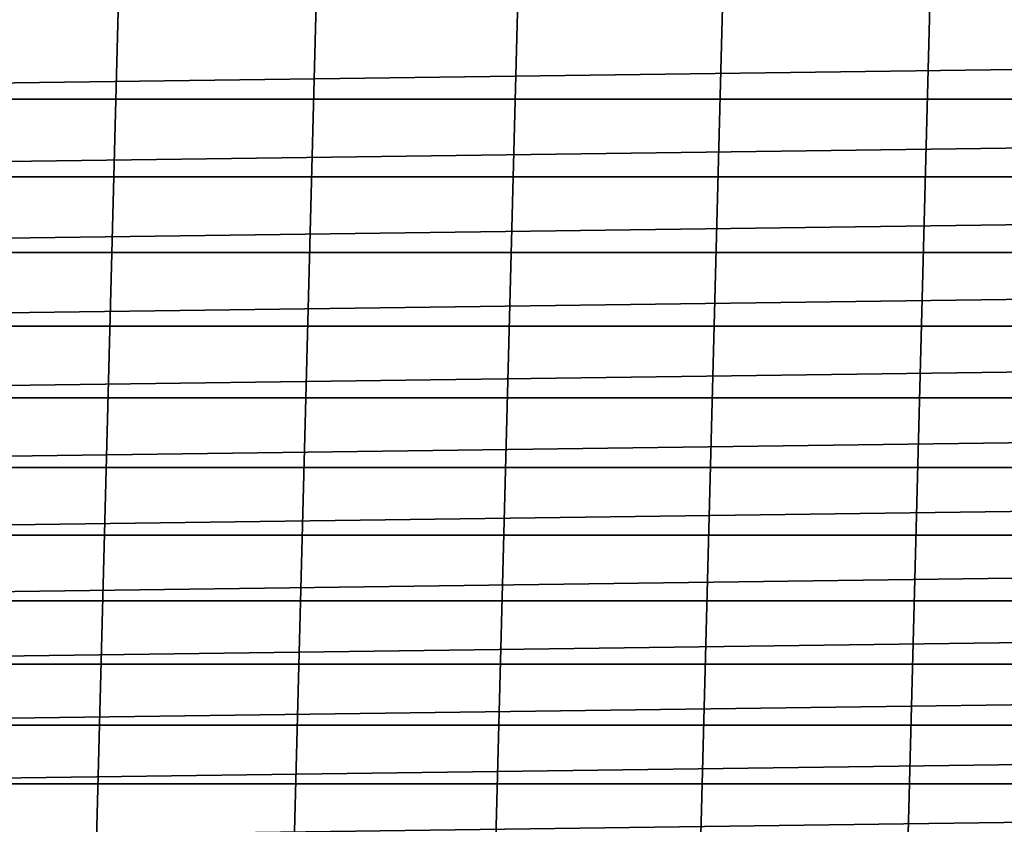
# Model space of a CAD drawing. Header units: metres. Extents: x -22 to 244, y -22 to 22.
# Tile 12 of 154: x -9 to -4, y -17 to -13. Entities that reach past the tile are written whole.
import ezdxf

# ---------------------------------------------------------------- set-up
doc = ezdxf.new("R2010")
doc.units = ezdxf.units.M
doc.layers.add('solid_10_151_023_XXX', color=7, linetype='CONTINUOUS')

msp = doc.modelspace()

# ---------------------------------------------------------------- linework, layer by layer
at = {"layer": 'solid_10_151_023_XXX'}
for points in [[(-4.366556, -20.541012, 0.8), (-3.28545, 20.741402, 0.8), (-2.195297, 20.884937, 0.8), (-3.285423, -20.741405, 0.8)], [(-5.435683, -20.284313, 0.8), (-4.366583, 20.541006, 0.8), (-3.28545, 20.741402, 0.8), (-4.366556, -20.541012, 0.8)], [(-6.489897, -19.97201, 0.8), (-5.435703, 20.284307, 0.8), (-4.366583, 20.541006, 0.8), (-5.435683, -20.284313, 0.8)], [(-7.526357, -19.604944, 0.8), (-6.489919, 19.972004, 0.8), (-5.435703, 20.284307, 0.8), (-6.489897, -19.97201, 0.8)], [(-8.542211, -19.184122, 0.8), (-7.526386, 19.604935, 0.8), (-6.489919, 19.972004, 0.8), (-7.526357, -19.604944, 0.8)], [(-9.534631, -18.710712, 0.8), (-8.542233, 19.184113, 0.8), (-7.526386, 19.604935, 0.8), (-8.542211, -19.184122, 0.8)], [(-10.500863, -18.186035, 0.8), (-9.534649, 18.710705, 0.8), (-8.542233, 19.184113, 0.8), (-9.534631, -18.710712, 0.8)], [(-15.280951, -13.363475, 269.950012), (15.631352, -12.951864, 269.950012), (15.970715, -12.531013, 269.950012), (-15.631357, -12.951859, 269.950012)], [(-15.280951, -13.363475, 269.950012), (15.280947, -13.363481, 269.950012), (15.631352, -12.951864, 269.950012)], [(-15.280951, -13.363475, 269.950012), (-14.919678, -13.765654, 269.950012), (15.280947, -13.363481, 269.950012)], [(-14.919678, -13.765654, 269.950012), (14.919673, -13.765659, 269.950012), (15.280947, -13.363481, 269.950012)], [(-14.919678, -13.765654, 269.950012), (-14.547797, -14.158092, 269.950012), (14.919673, -13.765659, 269.950012)], [(-14.547797, -14.158092, 269.950012), (14.547792, -14.158096, 269.950012), (14.919673, -13.765659, 269.950012)], [(-14.547797, -14.158092, 269.950012), (-14.16564, -14.540446, 269.950012), (14.547792, -14.158096, 269.950012)], [(-14.16564, -14.540446, 269.950012), (14.165635, -14.540452, 269.950012), (14.547792, -14.158096, 269.950012)], [(-14.16564, -14.540446, 269.950012), (-13.773389, -14.912537, 269.950012), (14.165635, -14.540452, 269.950012)], [(-13.773389, -14.912537, 269.950012), (13.773384, -14.912541, 269.950012), (14.165635, -14.540452, 269.950012)], [(-13.773389, -14.912537, 269.950012), (-13.371384, -15.274032, 269.950012), (13.773384, -14.912541, 269.950012)], [(-13.371384, -15.274032, 269.950012), (13.371378, -15.274036, 269.950012), (13.773384, -14.912541, 269.950012)], [(-13.371384, -15.274032, 269.950012), (-12.959929, -15.624667, 269.950012), (13.371378, -15.274036, 269.950012)], [(-12.959929, -15.624667, 269.950012), (12.959923, -15.624672, 269.950012), (13.371378, -15.274036, 269.950012)], [(-12.959929, -15.624667, 269.950012), (-12.539227, -15.964266, 269.950012), (12.959923, -15.624672, 269.950012)], [(-12.539227, -15.964266, 269.950012), (12.539222, -15.964271, 269.950012), (12.959923, -15.624672, 269.950012)], [(-12.539227, -15.964266, 269.950012), (-12.109674, -16.292505, 269.950012), (12.539222, -15.964271, 269.950012)], [(-12.109674, -16.292505, 269.950012), (12.109668, -16.292511, 269.950012), (12.539222, -15.964271, 269.950012)], [(-12.109674, -16.292505, 269.950012), (-11.671546, -16.609184, 269.950012), (12.109668, -16.292511, 269.950012)], [(-11.671546, -16.609184, 269.950012), (11.67154, -16.609188, 269.950012), (12.109668, -16.292511, 269.950012)], [(-11.671546, -16.609184, 269.950012), (-11.225082, -16.914122, 269.950012), (11.67154, -16.609188, 269.950012)], [(-11.225082, -16.914122, 269.950012), (11.225076, -16.914125, 269.950012), (11.67154, -16.609188, 269.950012)], [(-11.225082, -16.914122, 269.950012), (-10.770714, -17.207024, 269.950012), (11.225076, -16.914125, 269.950012)], [(-10.770714, -17.207024, 269.950012), (10.770707, -17.207027, 269.950012), (11.225076, -16.914125, 269.950012)]]:
    msp.add_3dface(points, dxfattribs=at)

doc.saveas('drawing.dxf')
